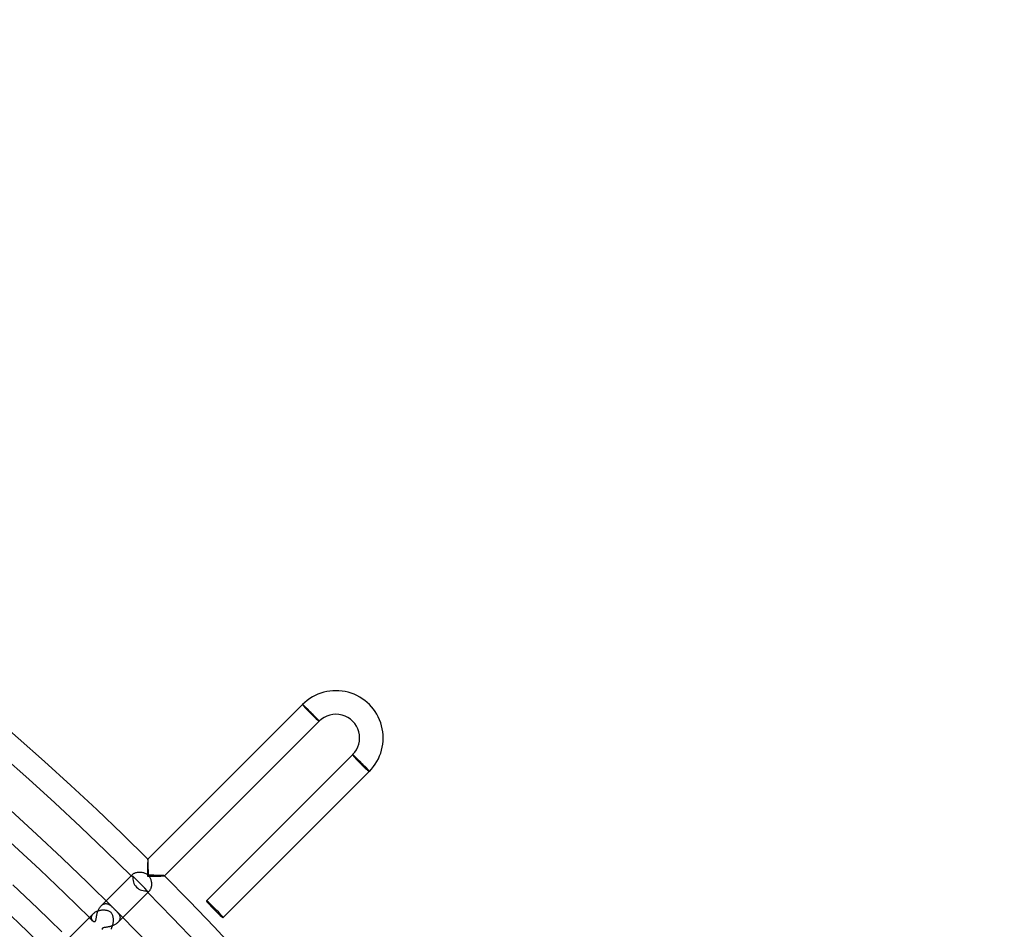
# Model space of a CAD drawing. Header units: millimetres. Extents: x -535 to 535, y -535 to 535.
# Tile 106 of 106: x 323 to 490, y 336 to 490. Entities that reach past the tile are written whole.
import ezdxf

# ---------------------------------------------------------------- set-up
doc = ezdxf.new("R2010")
doc.units = ezdxf.units.MM
doc.layers.add('HIDDEN', color=7, linetype='Continuous')
doc.layers.add('THICK', color=7, linetype='Continuous')

msp = doc.modelspace()

# ---------------------------------------------------------------- linework, layer by layer
at = {"layer": 'HIDDEN'}
for p, q in [((371.23, 374.06), (371.3, 373.99)), ((371.3, 373.99), (373.99, 371.3)), ((373.99, 371.3), (374.06, 371.23)), ((379.79, 365.5), (379.72, 365.57)), ((382.47, 362.82), (379.79, 365.5)), ((382.54, 362.75), (382.47, 362.82)), ((345.01, 346.64), (345, 346.5)), ((345.02, 347.17), (345.01, 347.04)), ((345.01, 347.04), (345.01, 346.91)), ((345.01, 346.91), (345.01, 346.78)), ((345.01, 346.78), (345.01, 346.64)), ((345.03, 347.39), (345.02, 347.28)), ((345.02, 347.28), (345.02, 347.17)), ((345.04, 347.67), (345.03, 347.59)), ((345.03, 347.59), (345.03, 347.5)), ((345.03, 347.5), (345.03, 347.39)), ((345.05, 347.8), (345.04, 347.75)), ((345.04, 347.75), (345.04, 347.67)), ((345.06, 347.88), (345.05, 347.85)), ((345.05, 347.85), (345.05, 347.8)), ((345.07, 347.89), (345.06, 347.89)), ((345.06, 347.89), (345.06, 347.89)), ((345.06, 347.89), (345.06, 347.89)), ((345.06, 347.89), (345.06, 347.88)), ((345.07, 347.89), (345.07, 347.89)), ((345.07, 347.89), (345.07, 347.89)), ((345.07, 347.89), (345.07, 347.89)), ((342.32, 345.04), (342.33, 345.08)), ((342.32, 345.01), (342.32, 345.04)), ((342.33, 344.98), (342.32, 345.01)), ((342.33, 345.08), (342.34, 345.13)), ((342.35, 344.95), (342.33, 344.98)), ((342.34, 345.13), (342.37, 345.18)), ((342.36, 344.94), (342.35, 344.95)), ((342.38, 344.93), (342.36, 344.94)), ((342.37, 345.18), (342.41, 345.23)), ((342.39, 344.93), (342.38, 344.93)), ((342.41, 344.93), (342.39, 344.93)), ((342.41, 345.23), (342.46, 345.28)), ((342.43, 344.93), (342.41, 344.93)), ((342.45, 344.93), (342.43, 344.93)), ((342.47, 344.93), (342.45, 344.93)), ((342.49, 344.94), (342.47, 344.93)), ((342.51, 344.95), (342.49, 344.94)), ((342.54, 344.97), (342.51, 344.95)), ((342.94, 344.56), (342.54, 344.97)), ((345, 346.5), (345, 346.36)), ((345, 346.36), (345, 346.21)), ((345, 346.21), (345, 346.06)), ((345, 346.06), (345, 345.91)), ((345, 345.91), (345, 345.76)), ((345, 345.76), (345, 345.61)), ((345, 345.61), (345, 345.46)), ((345, 345.46), (345, 345.3)), ((345, 345.3), (345, 345.15)), ((345, 345.15), (345, 345)), ((345, 345), (345.15, 345)), ((345.15, 345), (345.3, 345)), ((345.3, 345), (345.46, 345)), ((345.46, 345), (345.61, 345)), ((345.61, 345), (345.76, 345)), ((345.76, 345), (345.91, 345)), ((345.91, 345), (346.06, 345)), ((346.06, 345), (346.21, 345)), ((346.21, 345), (346.36, 345)), ((346.36, 345), (346.5, 345)), ((346.5, 345), (346.64, 345.01)), ((346.64, 345.01), (346.78, 345.01)), ((346.78, 345.01), (346.91, 345.01)), ((346.91, 345.01), (347.04, 345.01)), ((347.04, 345.01), (347.17, 345.02)), ((347.17, 345.02), (347.28, 345.02)), ((347.28, 345.02), (347.39, 345.03)), ((347.39, 345.03), (347.5, 345.03)), ((347.5, 345.03), (347.59, 345.03)), ((347.59, 345.03), (347.67, 345.04)), ((347.67, 345.04), (347.75, 345.04)), ((347.75, 345.04), (347.8, 345.05)), ((347.8, 345.05), (347.85, 345.05)), ((347.85, 345.05), (347.88, 345.06)), ((347.88, 345.06), (347.89, 345.06)), ((347.89, 345.06), (347.89, 345.07)), ((347.89, 345.07), (347.89, 345.07)), ((347.89, 345.07), (347.89, 345.07)), ((347.89, 345.07), (347.89, 345.07)), ((347.89, 345.06), (347.89, 345.06)), ((347.89, 345.06), (347.89, 345.06)), ((343.35, 344.16), (342.94, 344.56)), ((343.75, 343.75), (343.35, 344.16)), ((344.16, 343.35), (343.75, 343.75)), ((344.56, 342.94), (344.16, 343.35)), ((344.97, 342.54), (344.56, 342.94)), ((344.93, 342.47), (344.94, 342.49)), ((344.93, 342.45), (344.93, 342.47)), ((344.93, 342.43), (344.93, 342.45)), ((344.93, 342.41), (344.93, 342.43)), ((344.93, 342.39), (344.93, 342.41)), ((344.93, 342.38), (344.93, 342.39)), ((344.94, 342.36), (344.93, 342.38)), ((344.94, 342.49), (344.95, 342.51)), ((344.95, 342.35), (344.94, 342.36)), ((344.95, 342.51), (344.97, 342.54)), ((344.98, 342.33), (344.95, 342.35)), ((345.01, 342.32), (344.98, 342.33)), ((345.04, 342.32), (345.01, 342.32)), ((345.08, 342.33), (345.04, 342.32)), ((345.13, 342.34), (345.08, 342.33)), ((345.18, 342.37), (345.13, 342.34)), ((345.23, 342.41), (345.18, 342.37)), ((345.28, 342.46), (345.23, 342.41)), ((337.06, 339.88), (337.15, 339.98)), ((337.15, 339.97), (337.99, 340.82)), ((337.15, 339.98), (337.25, 340.07)), ((337.25, 340.07), (337.35, 340.15)), ((337.35, 340.15), (337.45, 340.21)), ((337.45, 340.21), (337.56, 340.26)), ((337.56, 340.26), (337.67, 340.3)), ((337.67, 340.3), (337.77, 340.33)), ((337.77, 340.33), (337.88, 340.35)), ((337.88, 340.35), (337.99, 340.35)), ((337.99, 340.35), (338.09, 340.34)), ((338.09, 340.34), (338.19, 340.32)), ((338.19, 340.32), (338.29, 340.3)), ((338.29, 340.3), (338.39, 340.26)), ((338.39, 340.26), (338.48, 340.22)), ((338.48, 340.22), (338.57, 340.16)), ((338.57, 340.16), (338.66, 340.1)), ((338.66, 340.1), (338.75, 340.04)), ((338.75, 340.04), (338.83, 339.97)), ((338.83, 339.97), (338.91, 339.9)), ((335.56, 338.31), (335.53, 338.23)), ((335.6, 338.38), (335.56, 338.31)), ((335.66, 338.46), (335.6, 338.38)), ((335.72, 338.54), (335.66, 338.46)), ((335.79, 338.61), (335.72, 338.54)), ((336.38, 338.25), (336.41, 338.37)), ((336.41, 338.37), (336.43, 338.49)), ((336.43, 338.49), (336.46, 338.62)), ((336.46, 338.62), (336.5, 338.76)), ((336.5, 338.76), (336.54, 338.89)), ((336.54, 338.89), (336.58, 339.03)), ((336.58, 339.03), (336.63, 339.16)), ((336.63, 339.16), (336.69, 339.29)), ((336.69, 339.29), (336.75, 339.42)), ((336.75, 339.42), (336.82, 339.54)), ((336.82, 339.54), (336.89, 339.66)), ((336.89, 339.66), (336.97, 339.77)), ((336.97, 339.77), (337.06, 339.88)), ((338.91, 339.9), (338.99, 339.83)), ((338.99, 339.83), (339.06, 339.76)), ((339.76, 339.06), (339.82, 339)), ((339.82, 339), (339.89, 338.93)), ((339.89, 338.93), (339.95, 338.87)), ((339.95, 338.87), (340, 338.8)), ((340, 338.8), (340.06, 338.73)), ((340.06, 338.73), (340.11, 338.66)), ((340.11, 338.66), (340.16, 338.58)), ((340.16, 338.58), (340.2, 338.51)), ((340.2, 338.51), (340.24, 338.43)), ((340.24, 338.43), (340.28, 338.35)), ((340.28, 338.35), (340.3, 338.27)), ((340.3, 338.27), (340.33, 338.18)), ((335.51, 338.15), (335.49, 338.07)), ((335.49, 338.07), (335.49, 338)), ((335.49, 338), (335.49, 337.93)), ((335.49, 337.93), (335.49, 337.86)), ((335.49, 337.86), (335.51, 337.79)), ((335.53, 338.23), (335.51, 338.15)), ((335.51, 337.79), (335.53, 337.73)), ((335.53, 337.73), (335.56, 337.66)), ((335.56, 337.66), (335.59, 337.61)), ((335.59, 337.61), (335.62, 337.56)), ((335.62, 337.56), (335.66, 337.51)), ((335.66, 337.51), (335.7, 337.46)), ((335.7, 337.46), (335.74, 337.42)), ((335.74, 337.42), (335.79, 337.39)), ((335.79, 337.39), (335.83, 337.36)), ((335.83, 337.36), (335.88, 337.33)), ((335.88, 337.33), (335.93, 337.32)), ((335.93, 337.32), (335.98, 337.3)), ((335.98, 337.3), (336.02, 337.3)), ((336.02, 337.3), (336.06, 337.3)), ((336.06, 337.3), (336.1, 337.32)), ((336.1, 337.32), (336.14, 337.33)), ((336.14, 337.33), (336.16, 337.36)), ((336.16, 337.36), (336.19, 337.39)), ((336.19, 337.39), (336.22, 337.44)), ((336.22, 337.44), (336.24, 337.49)), ((336.24, 337.49), (336.26, 337.56)), ((336.26, 337.56), (336.28, 337.63)), ((336.28, 337.63), (336.3, 337.72)), ((336.3, 337.72), (336.31, 337.81)), ((336.31, 337.81), (336.33, 337.91)), ((336.33, 337.91), (336.34, 338.02)), ((336.34, 338.02), (336.36, 338.13)), ((336.36, 338.13), (336.38, 338.25)), ((339.09, 336.61), (338.98, 336.57)), ((339.2, 336.65), (339.09, 336.61)), ((339.31, 336.7), (339.2, 336.65)), ((339.42, 336.75), (339.31, 336.7)), ((339.52, 336.81), (339.42, 336.75)), ((339.62, 336.87), (339.52, 336.81)), ((339.72, 336.93), (339.62, 336.87)), ((339.81, 337), (339.72, 336.93)), ((339.89, 337.07), (339.81, 337)), ((339.97, 337.15), (339.89, 337.07)), ((339.97, 337.15), (340.82, 337.99)), ((340.05, 337.23), (339.97, 337.15)), ((340.12, 337.31), (340.05, 337.23)), ((340.18, 337.4), (340.12, 337.31)), ((340.23, 337.48), (340.18, 337.4)), ((340.27, 337.57), (340.23, 337.48)), ((340.3, 337.66), (340.27, 337.57)), ((340.33, 337.75), (340.3, 337.66)), ((340.33, 338.18), (340.34, 338.1)), ((340.34, 337.84), (340.33, 337.75)), ((340.34, 338.1), (340.35, 338.01)), ((340.35, 337.92), (340.34, 337.84)), ((340.35, 338.01), (340.35, 337.92)), ((337.31, 336.1), (337.3, 336.05)), ((337.3, 336.05), (337.3, 335.99)), ((337.34, 336.14), (337.31, 336.1)), ((337.37, 336.17), (337.34, 336.14)), ((337.41, 336.2), (337.37, 336.17)), ((337.45, 336.22), (337.41, 336.2)), ((337.51, 336.25), (337.45, 336.22)), ((337.57, 336.26), (337.51, 336.25)), ((337.64, 336.28), (337.57, 336.26)), ((337.72, 336.3), (337.64, 336.28)), ((337.79, 336.31), (337.72, 336.3)), ((337.87, 336.32), (337.79, 336.31)), ((337.95, 336.33), (337.87, 336.32)), ((338.04, 336.35), (337.95, 336.33)), ((338.13, 336.36), (338.04, 336.35)), ((338.23, 336.38), (338.13, 336.36)), ((338.33, 336.4), (338.23, 336.38)), ((338.43, 336.42), (338.33, 336.4)), ((338.54, 336.44), (338.43, 336.42)), ((338.65, 336.47), (338.54, 336.44)), ((338.76, 336.5), (338.65, 336.47)), ((338.87, 336.53), (338.76, 336.5)), ((338.98, 336.57), (338.87, 336.53))]:
    msp.add_line(p, q, dxfattribs=at)
msp.add_arc((0, 0), 476, 45.15, 45.2407, dxfattribs=at)
for centre, major_axis, ratio, start_param, end_param in [((372.65, 372.65), (1.41, -1.41), 0.051215, 3.141593, 4.712389), ((372.65, 372.65), (-1.34, 1.34), 0.051215, 0, 3.141593), ((372.65, 372.65), (1.41, -1.41), 0.051215, -1.570796, 0), ((381.13, 364.16), (1.41, -1.41), 0.05705, 3.141593, 4.712389), ((381.13, 364.16), (1.34, -1.34), 0.05705, -3.141593, 0), ((381.13, 364.16), (1.41, -1.41), 0.05705, -1.570796, 0), ((344.38, 344.38), (1.41, -1.41), 0.875421, -2.606091, -1.570796), ((344.38, 344.38), (1.41, -1.41), 0.875421, -1.570796, -0.535501)]:
    msp.add_ellipse(centre, major_axis=major_axis, ratio=ratio, start_param=start_param, end_param=end_param, dxfattribs=at)
at = {"layer": 'THICK'}
for p, q in [((371.23, 374.06), (345.06, 347.89)), ((371.24, 374.06), (371.23, 374.06)), ((371.23, 374.06), (371.23, 374.06)), ((371.25, 374.05), (371.24, 374.06)), ((371.26, 374.04), (371.25, 374.05)), ((371.28, 374.03), (371.26, 374.04)), ((371.3, 374.02), (371.28, 374.03)), ((371.32, 374), (371.3, 374.02)), ((371.34, 373.98), (371.32, 374)), ((371.37, 373.95), (371.34, 373.98)), ((371.4, 373.93), (371.37, 373.95)), ((371.43, 373.9), (371.4, 373.93)), ((371.46, 373.87), (371.43, 373.9)), ((371.5, 373.83), (371.46, 373.87)), ((371.54, 373.8), (371.5, 373.83)), ((371.58, 373.76), (371.54, 373.8)), ((371.63, 373.72), (371.58, 373.76)), ((371.67, 373.67), (371.63, 373.72)), ((371.72, 373.63), (371.67, 373.67)), ((371.77, 373.58), (371.72, 373.63)), ((371.82, 373.53), (371.77, 373.58)), ((371.88, 373.48), (371.82, 373.53)), ((371.93, 373.42), (371.88, 373.48)), ((371.99, 373.37), (371.93, 373.42)), ((372.05, 373.31), (371.99, 373.37)), ((372.11, 373.25), (372.05, 373.31)), ((372.17, 373.19), (372.11, 373.25)), ((372.23, 373.13), (372.17, 373.19)), ((372.29, 373.07), (372.23, 373.13)), ((372.36, 373.01), (372.29, 373.07)), ((372.42, 372.94), (372.36, 373.01)), ((372.49, 372.88), (372.42, 372.94)), ((372.55, 372.81), (372.49, 372.88)), ((372.62, 372.75), (372.55, 372.81)), ((372.68, 372.68), (372.62, 372.75)), ((372.75, 372.61), (372.68, 372.68)), ((372.82, 372.55), (372.75, 372.61)), ((372.88, 372.48), (372.82, 372.55)), ((372.95, 372.41), (372.88, 372.48)), ((373.01, 372.35), (372.95, 372.41)), ((373.08, 372.28), (373.01, 372.35)), ((373.14, 372.22), (373.08, 372.28)), ((373.2, 372.15), (373.14, 372.22)), ((373.26, 372.09), (373.2, 372.15)), ((373.32, 372.03), (373.26, 372.09)), ((373.38, 371.97), (373.32, 372.03)), ((373.44, 371.91), (373.38, 371.97)), ((373.49, 371.85), (373.44, 371.91)), ((373.55, 371.8), (373.49, 371.85)), ((373.6, 371.74), (373.55, 371.8)), ((373.65, 371.69), (373.6, 371.74)), ((373.69, 371.64), (373.65, 371.69)), ((373.74, 371.6), (373.69, 371.64)), ((373.78, 371.55), (373.74, 371.6)), ((374.06, 371.23), (347.89, 345.06)), ((373.82, 371.51), (373.78, 371.55)), ((373.85, 371.47), (373.82, 371.51)), ((373.89, 371.44), (373.85, 371.47)), ((373.92, 371.4), (373.89, 371.44)), ((373.95, 371.37), (373.92, 371.4)), ((373.97, 371.34), (373.95, 371.37)), ((373.99, 371.32), (373.97, 371.34)), ((374.01, 371.3), (373.99, 371.32)), ((374.03, 371.28), (374.01, 371.3)), ((374.04, 371.26), (374.03, 371.28)), ((374.05, 371.25), (374.04, 371.26)), ((374.06, 371.24), (374.05, 371.25)), ((374.06, 371.23), (374.06, 371.24)), ((374.06, 371.23), (374.06, 371.23)), ((379.72, 365.57), (354.97, 340.83)), ((379.72, 365.57), (379.72, 365.57)), ((379.72, 365.57), (379.73, 365.57)), ((379.73, 365.57), (379.73, 365.57)), ((379.73, 365.57), (379.75, 365.56)), ((379.75, 365.56), (379.76, 365.54)), ((379.76, 365.54), (379.78, 365.53)), ((379.78, 365.53), (379.8, 365.51)), ((379.8, 365.51), (379.83, 365.49)), ((379.83, 365.49), (379.85, 365.47)), ((379.85, 365.47), (379.88, 365.44)), ((379.88, 365.44), (379.91, 365.41)), ((379.91, 365.41), (379.95, 365.38)), ((379.95, 365.38), (379.98, 365.35)), ((379.98, 365.35), (380.02, 365.31)), ((380.02, 365.31), (380.07, 365.27)), ((380.07, 365.27), (380.11, 365.23)), ((380.11, 365.23), (380.16, 365.19)), ((380.16, 365.19), (380.21, 365.14)), ((380.21, 365.14), (380.26, 365.09)), ((380.26, 365.09), (380.31, 365.04)), ((380.31, 365.04), (380.36, 364.99)), ((380.36, 364.99), (380.42, 364.94)), ((380.42, 364.94), (380.48, 364.88)), ((380.48, 364.88), (380.53, 364.82)), ((380.53, 364.82), (380.6, 364.77)), ((380.6, 364.77), (380.66, 364.71)), ((380.66, 364.71), (380.72, 364.65)), ((380.72, 364.65), (380.78, 364.58)), ((380.78, 364.58), (380.85, 364.52)), ((380.85, 364.52), (380.91, 364.46)), ((380.91, 364.46), (380.97, 364.4)), ((380.97, 364.4), (381.04, 364.33)), ((381.04, 364.33), (381.11, 364.27)), ((381.11, 364.27), (381.17, 364.2)), ((381.17, 364.2), (381.24, 364.13)), ((381.24, 364.13), (381.31, 364.07)), ((381.31, 364.07), (381.37, 364)), ((381.37, 364), (381.44, 363.93)), ((381.44, 363.93), (381.5, 363.87)), ((381.5, 363.87), (381.57, 363.8)), ((381.57, 363.8), (381.63, 363.74)), ((381.63, 363.74), (381.69, 363.67)), ((381.69, 363.67), (381.76, 363.61)), ((381.76, 363.61), (381.82, 363.55)), ((381.82, 363.55), (381.87, 363.49)), ((381.87, 363.49), (381.93, 363.43)), ((381.93, 363.43), (381.98, 363.37)), ((381.98, 363.37), (382.04, 363.32)), ((382.04, 363.32), (382.09, 363.27)), ((382.09, 363.27), (382.14, 363.21)), ((382.54, 362.75), (357.8, 338)), ((382.14, 363.21), (382.18, 363.17)), ((382.18, 363.17), (382.23, 363.12)), ((382.23, 363.12), (382.27, 363.07)), ((382.27, 363.07), (382.31, 363.03)), ((382.31, 363.03), (382.34, 362.99)), ((382.34, 362.99), (382.38, 362.96)), ((382.38, 362.96), (382.41, 362.92)), ((382.41, 362.92), (382.43, 362.89)), ((382.43, 362.89), (382.46, 362.86)), ((382.46, 362.86), (382.48, 362.84)), ((382.48, 362.84), (382.5, 362.82)), ((382.5, 362.82), (382.52, 362.8)), ((382.52, 362.8), (382.53, 362.78)), ((382.53, 362.78), (382.54, 362.77)), ((382.54, 362.77), (382.54, 362.76)), ((382.54, 362.76), (382.55, 362.75)), ((382.55, 362.75), (382.54, 362.75)), ((345.07, 347.88), (345.07, 347.89)), ((345.08, 347.84), (345.07, 347.88)), ((345.08, 347.79), (345.08, 347.84)), ((345.09, 347.73), (345.08, 347.79)), ((345.1, 347.65), (345.09, 347.73)), ((345.1, 347.55), (345.1, 347.65)), ((345.11, 347.45), (345.1, 347.55)), ((345.11, 347.33), (345.11, 347.45)), ((345.11, 347.21), (345.11, 347.33)), ((345.12, 347.08), (345.11, 347.21)), ((345.12, 346.94), (345.12, 347.08)), ((345.12, 346.8), (345.12, 346.94)), ((345.13, 346.65), (345.12, 346.8)), ((345.13, 346.5), (345.13, 346.65)), ((337.99, 340.82), (342.46, 345.28)), ((342.46, 345.28), (342.51, 345.33)), ((342.51, 345.33), (342.58, 345.38)), ((342.58, 345.38), (342.65, 345.43)), ((342.65, 345.43), (342.74, 345.48)), ((342.74, 345.48), (342.83, 345.52)), ((342.83, 345.52), (342.93, 345.56)), ((342.93, 345.56), (343.04, 345.6)), ((343.04, 345.6), (343.16, 345.62)), ((343.16, 345.62), (343.28, 345.65)), ((343.28, 345.65), (343.4, 345.66)), ((343.4, 345.66), (343.53, 345.68)), ((343.53, 345.68), (343.66, 345.68)), ((343.66, 345.68), (343.79, 345.68)), ((343.79, 345.68), (343.92, 345.66)), ((343.92, 345.66), (344.06, 345.65)), ((344.06, 345.65), (344.19, 345.62)), ((344.19, 345.62), (344.32, 345.59)), ((344.32, 345.59), (344.45, 345.55)), ((344.45, 345.55), (344.57, 345.5)), ((344.57, 345.5), (344.69, 345.44)), ((344.69, 345.44), (344.81, 345.37)), ((344.81, 345.37), (344.92, 345.3)), ((344.92, 345.3), (345.02, 345.21)), ((345.02, 345.21), (345.12, 345.12)), ((345.12, 345.12), (345.22, 345.02)), ((345.13, 346.34), (345.13, 346.5)), ((345.13, 346.18), (345.13, 346.34)), ((345.14, 346.02), (345.13, 346.18)), ((345.14, 345.85), (345.14, 346.02)), ((345.14, 345.67), (345.14, 345.85)), ((345.14, 345.5), (345.14, 345.67)), ((345.14, 345.32), (345.14, 345.5)), ((345.14, 345.14), (345.14, 345.32)), ((345.3, 345.14), (345.14, 345.14)), ((345.22, 345.02), (345.31, 344.91)), ((345.46, 345.14), (345.3, 345.14)), ((345.61, 345.14), (345.46, 345.14)), ((345.76, 345.14), (345.61, 345.14)), ((345.92, 345.14), (345.76, 345.14)), ((346.06, 345.14), (345.92, 345.14)), ((346.21, 345.13), (346.06, 345.14)), ((346.35, 345.13), (346.21, 345.13)), ((346.49, 345.13), (346.35, 345.13)), ((346.62, 345.13), (346.49, 345.13)), ((346.75, 345.13), (346.62, 345.13)), ((346.88, 345.12), (346.75, 345.13)), ((347, 345.12), (346.88, 345.12)), ((347.12, 345.12), (347, 345.12)), ((347.23, 345.11), (347.12, 345.12)), ((347.34, 345.11), (347.23, 345.11)), ((347.44, 345.11), (347.34, 345.11)), ((347.54, 345.1), (347.44, 345.11)), ((347.62, 345.1), (347.54, 345.1)), ((347.7, 345.09), (347.62, 345.1)), ((347.76, 345.09), (347.7, 345.09)), ((347.81, 345.08), (347.76, 345.09)), ((347.85, 345.08), (347.81, 345.08)), ((347.88, 345.07), (347.85, 345.08)), ((347.89, 345.07), (347.88, 345.07)), ((322.21, 343.54), (324.3, 341.57)), ((345.31, 344.91), (345.38, 344.79)), ((345.38, 344.79), (345.45, 344.67)), ((345.45, 344.67), (345.5, 344.55)), ((345.5, 344.55), (345.55, 344.44)), ((345.55, 344.44), (345.59, 344.31)), ((345.59, 344.31), (345.62, 344.19)), ((345.62, 344.19), (345.64, 344.07)), ((345.64, 344.07), (345.66, 343.94)), ((345.66, 343.33), (345.64, 343.22)), ((345.66, 343.94), (345.67, 343.82)), ((345.67, 343.45), (345.66, 343.33)), ((345.67, 343.82), (345.68, 343.69)), ((345.68, 343.57), (345.67, 343.45)), ((345.68, 343.69), (345.68, 343.57)), ((340.82, 337.99), (345.28, 342.46)), ((345.33, 342.51), (345.28, 342.46)), ((345.38, 342.57), (345.33, 342.51)), ((345.42, 342.64), (345.38, 342.57)), ((345.47, 342.72), (345.42, 342.64)), ((345.51, 342.8), (345.47, 342.72)), ((345.55, 342.9), (345.51, 342.8)), ((345.58, 343), (345.55, 342.9)), ((345.61, 343.1), (345.58, 343)), ((345.64, 343.22), (345.61, 343.1)), ((324.3, 341.57), (326.38, 339.58)), ((326.38, 339.58), (328.44, 337.59)), ((331.63, 334.46), (335.79, 338.61)), ((335.86, 338.69), (335.79, 338.61)), ((335.95, 338.75), (335.86, 338.69)), ((336.04, 338.82), (335.95, 338.75)), ((336.14, 338.88), (336.04, 338.82)), ((336.25, 338.94), (336.14, 338.88)), ((336.36, 338.99), (336.25, 338.94)), ((336.47, 339.04), (336.36, 338.99)), ((336.59, 339.08), (336.47, 339.04)), ((336.71, 339.12), (336.59, 339.08)), ((336.84, 339.15), (336.71, 339.12)), ((336.96, 339.18), (336.84, 339.15)), ((337.09, 339.2), (336.96, 339.18)), ((337.22, 339.22), (337.09, 339.2)), ((337.34, 339.23), (337.22, 339.22)), ((337.47, 339.23), (337.34, 339.23)), ((337.59, 339.24), (337.47, 339.23)), ((337.72, 339.23), (337.59, 339.24)), ((337.84, 339.22), (337.72, 339.23)), ((337.95, 339.21), (337.84, 339.22)), ((338.06, 339.19), (337.95, 339.21)), ((338.17, 339.17), (338.06, 339.19)), ((338.27, 339.14), (338.17, 339.17)), ((338.37, 339.11), (338.27, 339.14)), ((338.47, 339.07), (338.37, 339.11)), ((338.57, 339.02), (338.47, 339.07)), ((338.66, 338.97), (338.57, 339.02)), ((338.75, 338.9), (338.66, 338.97)), ((338.83, 338.83), (338.75, 338.9)), ((338.91, 338.74), (338.83, 338.83)), ((338.98, 338.64), (338.91, 338.74)), ((339.03, 338.55), (338.98, 338.64)), ((339.08, 338.45), (339.03, 338.55)), ((339.06, 339.76), (339.11, 339.71)), ((339.11, 338.36), (339.08, 338.45)), ((339.11, 339.71), (339.15, 339.67)), ((339.14, 338.28), (339.11, 338.36)), ((339.16, 338.2), (339.14, 338.28)), ((339.15, 339.67), (339.19, 339.63)), ((339.19, 339.63), (339.23, 339.59)), ((339.23, 339.59), (339.27, 339.55)), ((339.27, 339.55), (339.3, 339.52)), ((339.3, 339.52), (339.33, 339.49)), ((339.33, 339.49), (339.35, 339.46)), ((339.35, 339.46), (339.38, 339.44)), ((339.38, 339.44), (339.41, 339.41)), ((339.41, 339.41), (339.44, 339.37)), ((339.44, 339.37), (339.48, 339.34)), ((339.48, 339.34), (339.52, 339.3)), ((339.52, 339.3), (339.55, 339.26)), ((339.55, 339.26), (339.59, 339.23)), ((339.59, 339.23), (339.62, 339.2)), ((339.62, 339.2), (339.66, 339.16)), ((339.66, 339.16), (339.69, 339.13)), ((339.69, 339.13), (339.73, 339.1)), ((339.73, 339.1), (339.76, 339.06)), ((328.44, 337.59), (330.5, 335.58)), ((339.06, 336.54), (339.1, 336.64)), ((339.1, 336.64), (339.13, 336.74)), ((339.13, 336.74), (339.15, 336.84)), ((339.15, 336.84), (339.17, 336.94)), ((339.18, 338.11), (339.16, 338.2)), ((339.17, 336.94), (339.19, 337.05)), ((339.2, 338.03), (339.18, 338.11)), ((339.19, 337.05), (339.21, 337.15)), ((339.21, 337.94), (339.2, 338.03)), ((339.22, 337.84), (339.21, 337.94)), ((339.21, 337.15), (339.22, 337.25)), ((339.23, 337.75), (339.22, 337.84)), ((339.22, 337.25), (339.23, 337.35)), ((339.23, 337.65), (339.23, 337.75)), ((339.24, 337.56), (339.23, 337.65)), ((339.23, 337.46), (339.24, 337.56)), ((339.23, 337.35), (339.23, 337.46)), ((338.79, 336), (338.84, 336.08)), ((338.84, 336.08), (338.89, 336.16)), ((338.89, 336.16), (338.94, 336.25)), ((338.94, 336.25), (338.99, 336.34)), ((338.99, 336.34), (339.03, 336.44)), ((339.03, 336.44), (339.06, 336.54))]:
    msp.add_line(p, q, dxfattribs=at)
for centre, radius, start, end in [((0, 0), 490, 45.2335, 89.7664), ((0, 0), 486, 45.2358, 89.7642), ((0, 0), 480, 45.0587, 89.9413), ((0, 0), 476, 45.2407, 89.7593), ((0, 0), 467, 45.2454, 89.7546), ((376.89, 368.4), 8, 315.0001, 135.0001), ((376.89, 368.4), 4, 315.0001, 135.0002), ((0, 0), 490, 0.2335, 44.7665), ((0, 0), 486, 0.2358, 44.7642), ((0, 0), 480, 0.0587, 44.9413)]:
    msp.add_arc(centre, radius, start, end, dxfattribs=at)
for start_param, end_param in [(0, 1.570796), (-1.570796, 0), (1.570796, 3.141593), (3.141593, 4.712389)]:
    msp.add_ellipse((356.38, 339.41), major_axis=(-1.41, 1.41), ratio=0.05705, start_param=start_param, end_param=end_param, dxfattribs=at)

doc.saveas('drawing.dxf')
